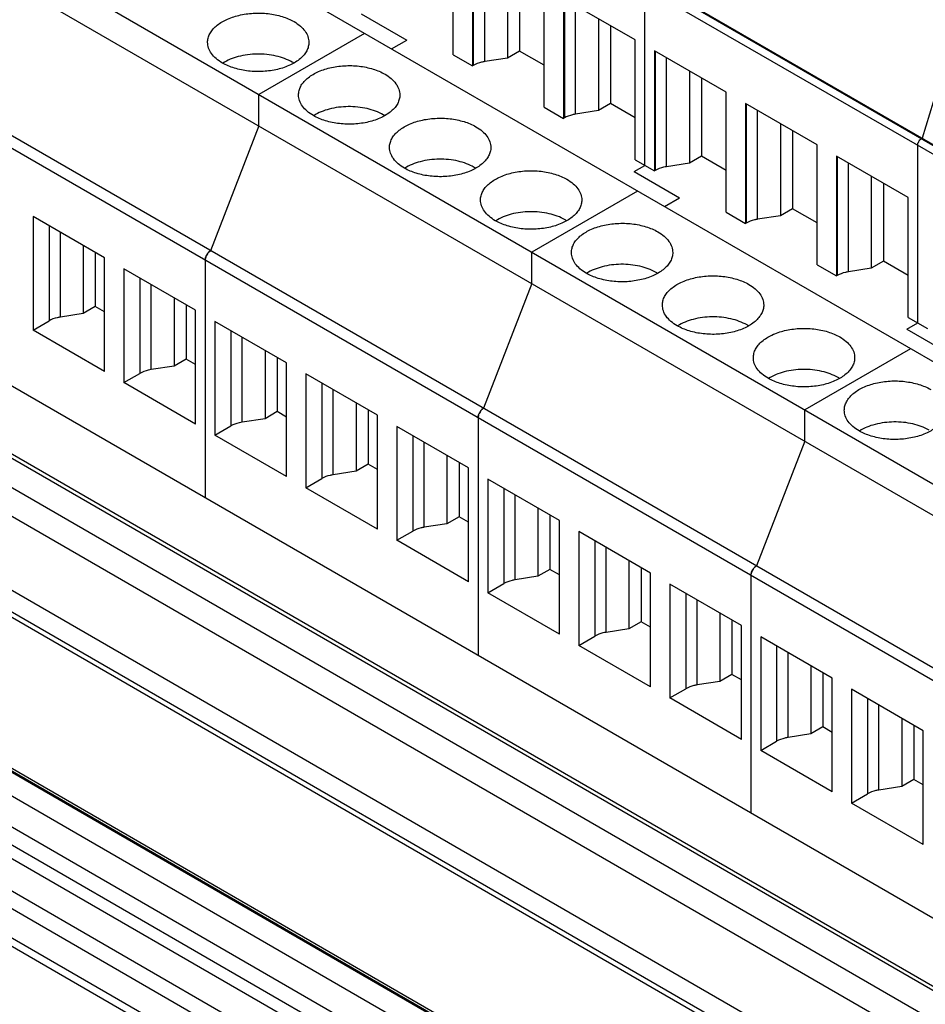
# Model space of a CAD drawing. Header units: inches. Extents: x 0 to 22, y 0 to 17.
# Tile 14 of 25: x 15.9 to 17.3, y 13.5 to 15. Entities that reach past the tile are written whole.
import ezdxf

# ---------------------------------------------------------------- set-up
doc = ezdxf.new("R2010")
doc.units = ezdxf.units.IN
doc.header["$LTSCALE"] = 1.21
doc.header["$MEASUREMENT"] = 0
doc.layers.get('0').update_dxf_attribs({"linetype": 'CONTINUOUS'})

msp = doc.modelspace()

# ---------------------------------------------------------------- linework, layer by layer
at = {"color": 7, "linetype": 'CONTINUOUS'}
for p, q in [((18.7239, 14.0296), (16.0369, 15.5811)), ((18.7253, 14.0304), (16.0383, 15.5819)), ((16.0313, 15.5714), (18.7183, 14.02)), ((18.7069, 13.7035), (16.0199, 15.2549)), ((16.582, 14.977), (16.582, 15.1635)), ((15.8557, 15.1601), (18.5427, 13.6087)), ((16.6121, 15.1461), (16.6121, 14.9597)), ((16.6132, 15.1454), (16.6132, 14.9604)), ((16.6309, 14.9662), (16.6309, 15.1352)), ((15.8557, 15.1111), (18.5427, 13.5597)), ((16.6663, 15.1148), (16.6663, 14.9717)), ((16.6851, 15.1039), (16.6851, 14.9826)), ((16.7234, 14.8954), (16.7234, 15.0818)), ((16.8799, 14.805), (16.8799, 15.0815)), ((16.7535, 15.0645), (16.7535, 14.878)), ((16.8648, 15.0002), (16.7535, 15.0645)), ((16.7547, 15.0638), (16.7547, 14.8787)), ((16.4389, 15.0404), (16.5096, 14.9995)), ((16.7723, 14.8846), (16.7723, 15.0536)), ((16.8077, 15.0331), (16.8077, 14.8901)), ((17.3668, 15.0306), (17.3111, 14.847)), ((16.4442, 15.01), (16.2799, 14.9151)), ((16.8265, 15.0223), (16.8265, 14.9009)), ((16.4859, 14.9859), (16.5096, 14.9995)), ((16.8648, 14.8137), (16.8648, 15.0002)), ((16.6851, 14.9826), (16.6663, 14.9717)), ((16.7234, 14.9605), (16.6851, 14.9826)), ((16.8949, 14.9828), (16.8949, 14.7964)), ((17.0063, 14.9185), (16.8949, 14.9828)), ((16.8961, 14.9821), (16.8961, 14.797)), ((16.582, 14.977), (16.6121, 14.9597)), ((16.6663, 14.9717), (16.6309, 14.9662)), ((16.9137, 14.8029), (16.9137, 14.9719)), ((16.6132, 14.9604), (16.6121, 14.9597)), ((16.9492, 14.9515), (16.9492, 14.8084)), ((16.968, 14.9406), (16.968, 14.8193)), ((18.4675, 13.366), (15.7805, 14.9174)), ((17.0063, 14.7321), (17.0063, 14.9185)), ((15.7721, 14.9029), (18.4591, 13.3515)), ((16.2799, 14.8662), (16.2799, 14.9151)), ((16.7234, 14.8954), (16.7535, 14.878)), ((16.8077, 14.8901), (16.7723, 14.8846)), ((16.8265, 14.9009), (16.8077, 14.8901)), ((16.8648, 14.8788), (16.8265, 14.9009)), ((17.0363, 14.9012), (17.0363, 14.7147)), ((17.1477, 14.8369), (17.0363, 14.9012)), ((17.0375, 14.9005), (17.0375, 14.7154)), ((17.0551, 14.7213), (17.0551, 14.8903)), ((16.7547, 14.8787), (16.7535, 14.878)), ((16.2799, 14.8662), (16.2048, 14.6724)), ((17.0906, 14.8698), (17.0906, 14.7268)), ((17.1094, 14.859), (17.1094, 14.7376)), ((17.3111, 14.847), (17.3097, 14.8462)), ((17.1477, 14.6504), (17.1477, 14.8369)), ((17.3041, 14.5601), (17.3041, 14.8365)), ((16.8648, 14.8137), (16.8949, 14.7964)), ((16.968, 14.8193), (16.9492, 14.8084)), ((17.0063, 14.7972), (16.968, 14.8193)), ((17.1777, 14.8195), (17.1777, 14.6331)), ((17.2891, 14.7552), (17.1777, 14.8195)), ((17.1789, 14.8188), (17.1789, 14.6337)), ((16.8631, 14.7954), (16.8799, 14.805)), ((16.8631, 14.7954), (16.9339, 14.7546)), ((16.8961, 14.797), (16.8949, 14.7964)), ((16.9492, 14.8084), (16.9137, 14.8029)), ((17.1966, 14.6396), (17.1966, 14.8086)), ((17.232, 14.7882), (17.232, 14.6451)), ((16.8684, 14.765), (16.7042, 14.6702)), ((17.2508, 14.7773), (17.2508, 14.656)), ((16.9102, 14.7409), (16.9339, 14.7546)), ((17.2891, 14.5688), (17.2891, 14.7552)), ((17.1094, 14.7376), (17.0906, 14.7268)), ((17.1477, 14.7155), (17.1094, 14.7376)), ((15.9286, 14.7258), (15.9286, 14.549)), ((16.04, 14.6615), (15.9286, 14.7258)), ((17.0063, 14.7321), (17.0363, 14.7147)), ((17.0906, 14.7268), (17.0551, 14.7213)), ((15.2835, 14.7036), (18.7726, 12.6891)), ((15.2893, 14.707), (18.7783, 12.6924)), ((15.9535, 14.7115), (15.9535, 14.5634)), ((17.0375, 14.7154), (17.0363, 14.7147)), ((15.9711, 14.5693), (15.9711, 14.7013)), ((18.7386, 12.6623), (15.244, 14.68)), ((16.0065, 14.6808), (16.0065, 14.5747)), ((16.2048, 14.6724), (16.2022, 14.6705)), ((16.0253, 14.67), (16.0253, 14.5856)), ((16.04, 14.4847), (16.04, 14.6615)), ((16.1968, 14.6612), (16.1964, 14.658)), ((16.1964, 14.658), (16.1964, 14.2883)), ((16.7042, 14.6212), (16.7042, 14.6702)), ((15.2228, 14.6483), (18.7175, 12.6306)), ((16.07, 14.6442), (16.07, 14.4674)), ((16.1814, 14.5799), (16.07, 14.6442)), ((17.1477, 14.6504), (17.1777, 14.6331)), ((17.232, 14.6451), (17.1966, 14.6396)), ((17.2508, 14.656), (17.232, 14.6451)), ((17.2891, 14.6338), (17.2508, 14.656)), ((16.0949, 14.6298), (16.0949, 14.4817)), ((17.1789, 14.6337), (17.1777, 14.6331)), ((16.1125, 14.4876), (16.1125, 14.6196)), ((16.7042, 14.6212), (16.629, 14.4275)), ((16.148, 14.5992), (16.148, 14.4931)), ((16.0253, 14.5856), (16.0065, 14.5747)), ((16.04, 14.5772), (16.0253, 14.5856)), ((16.1668, 14.5883), (16.1668, 14.5039)), ((16.0065, 14.5747), (15.9711, 14.5693)), ((16.1814, 14.4031), (16.1814, 14.5799)), ((17.2891, 14.5688), (17.3192, 14.5514)), ((18.6709, 12.5421), (15.1863, 14.5541)), ((15.9286, 14.549), (15.9535, 14.5634)), ((16.2114, 14.5625), (16.2114, 14.3857)), ((16.3228, 14.4982), (16.2114, 14.5625)), ((17.2874, 14.5504), (17.3041, 14.5601)), ((17.2874, 14.5504), (17.3581, 14.5096)), ((16.04, 14.4847), (15.9286, 14.549)), ((16.2363, 14.5482), (16.2363, 14.4001)), ((16.2539, 14.4059), (16.2539, 14.538)), ((15.1801, 14.5244), (18.6594, 12.5155)), ((18.4591, 12.9818), (15.7721, 14.5333)), ((17.2927, 14.52), (17.1285, 14.4252)), ((15.1779, 14.5171), (18.6586, 12.5074)), ((16.1668, 14.5039), (16.148, 14.4931)), ((16.1814, 14.4955), (16.1668, 14.5039)), ((16.2894, 14.5175), (16.2894, 14.4114)), ((16.3082, 14.5067), (16.3082, 14.4223)), ((16.148, 14.4931), (16.1125, 14.4876)), ((16.3228, 14.3214), (16.3228, 14.4982)), ((16.07, 14.4674), (16.0949, 14.4817)), ((16.3529, 14.4809), (16.3529, 14.3041)), ((16.4642, 14.4166), (16.3529, 14.4809)), ((16.1814, 14.4031), (16.07, 14.4674)), ((16.3777, 14.4665), (16.3777, 14.3184)), ((16.3954, 14.3243), (16.3954, 14.4563)), ((16.4308, 14.4358), (16.4308, 14.3298)), ((16.629, 14.4275), (16.6264, 14.4255)), ((16.3082, 14.4223), (16.2894, 14.4114)), ((16.3228, 14.4138), (16.3082, 14.4223)), ((16.4496, 14.425), (16.4496, 14.3406)), ((16.4642, 14.2398), (16.4642, 14.4166)), ((16.6211, 14.4162), (16.6207, 14.413)), ((16.6207, 14.413), (16.6207, 14.0434)), ((17.1285, 14.3762), (17.1285, 14.4252)), ((16.2114, 14.3857), (16.2363, 14.4001)), ((16.2894, 14.4114), (16.2539, 14.4059)), ((16.4943, 14.3992), (16.4943, 14.2224)), ((16.6056, 14.3349), (16.4943, 14.3992)), ((16.3228, 14.3214), (16.2114, 14.3857)), ((16.5191, 14.3848), (16.5191, 14.2368)), ((16.5368, 14.2426), (16.5368, 14.3747)), ((17.1285, 14.3762), (17.0533, 14.1825)), ((16.5722, 14.3542), (16.5722, 14.2481)), ((16.4496, 14.3406), (16.4308, 14.3298)), ((16.4642, 14.3322), (16.4496, 14.3406)), ((16.591, 14.3433), (16.591, 14.259)), ((15.0791, 14.3335), (18.6909, 12.2481)), ((15.0824, 14.3335), (18.6915, 12.2497)), ((18.6927, 12.2528), (15.1086, 14.3221)), ((16.4308, 14.3298), (16.3954, 14.3243)), ((16.6056, 14.1581), (16.6056, 14.3349)), ((16.3529, 14.3041), (16.3777, 14.3184)), ((16.6357, 14.3175), (16.6357, 14.1408)), ((16.7471, 14.2532), (16.6357, 14.3175)), ((18.5955, 12.2657), (15.0897, 14.2899)), ((16.4642, 14.2398), (16.3529, 14.3041)), ((16.6606, 14.3032), (16.6606, 14.1551)), ((16.6782, 14.161), (16.6782, 14.293)), ((16.591, 14.259), (16.5722, 14.2481)), ((16.6056, 14.2505), (16.591, 14.259)), ((16.7137, 14.2725), (16.7137, 14.1665)), ((16.7324, 14.2617), (16.7324, 14.1773)), ((15.0698, 14.2538), (18.5553, 12.2413)), ((16.5722, 14.2481), (16.5368, 14.2426)), ((16.7471, 14.0765), (16.7471, 14.2532)), ((18.5436, 12.2196), (15.0608, 14.2306)), ((16.4943, 14.2224), (16.5191, 14.2368)), ((16.7771, 14.2359), (16.7771, 14.0591)), ((16.8885, 14.1716), (16.7771, 14.2359)), ((15.0554, 14.2133), (18.5399, 12.2014)), ((16.6056, 14.1581), (16.4943, 14.2224)), ((16.802, 14.2215), (16.802, 14.0734)), ((16.8196, 14.0793), (16.8196, 14.2113)), ((16.8551, 14.1909), (16.8551, 14.0848)), ((17.0533, 14.1825), (17.0507, 14.1805)), ((16.7324, 14.1773), (16.7137, 14.1665)), ((16.7471, 14.1689), (16.7324, 14.1773)), ((16.8739, 14.18), (16.8739, 14.0957)), ((16.8885, 13.9948), (16.8885, 14.1716)), ((17.0453, 14.1713), (17.0449, 14.1681)), ((17.0449, 14.1681), (17.0449, 13.7984)), ((18.5397, 12.1505), (15.0548, 14.1627)), ((16.6357, 14.1408), (16.6606, 14.1551)), ((16.7137, 14.1665), (16.6782, 14.161)), ((16.9185, 14.1542), (16.9185, 13.9774)), ((17.0299, 14.0899), (16.9185, 14.1542)), ((16.7471, 14.0765), (16.6357, 14.1408)), ((16.9434, 14.1399), (16.9434, 13.9918)), ((15.0584, 14.1334), (18.5397, 12.1234)), ((16.9611, 13.9977), (16.9611, 14.1297)), ((16.9965, 14.1092), (16.9965, 14.0032)), ((16.8739, 14.0957), (16.8551, 14.0848)), ((16.8885, 14.0872), (16.8739, 14.0957)), ((17.0153, 14.0984), (17.0153, 14.014)), ((16.8551, 14.0848), (16.8196, 14.0793)), ((17.0299, 13.9131), (17.0299, 14.0899)), ((18.5459, 12.0742), (15.0806, 14.075)), ((16.7771, 14.0591), (16.802, 14.0734)), ((17.06, 14.0726), (17.06, 13.8958)), ((17.1713, 14.0083), (17.06, 14.0726)), ((15.0891, 14.0574), (18.552, 12.0579)), ((16.8885, 13.9948), (16.7771, 14.0591)), ((17.0848, 14.0582), (17.0848, 13.9101)), ((17.1025, 13.916), (17.1025, 14.048)), ((17.1379, 14.0276), (17.1379, 13.9215)), ((17.1567, 14.0167), (17.1567, 13.9324)), ((16.9965, 14.0032), (16.9611, 13.9977)), ((17.0153, 14.014), (16.9965, 14.0032)), ((17.0299, 14.0056), (17.0153, 14.014)), ((17.1713, 13.8315), (17.1713, 14.0083)), ((16.9185, 13.9774), (16.9434, 13.9918)), ((17.2014, 13.9909), (17.2014, 13.8141)), ((17.3127, 13.9266), (17.2014, 13.9909)), ((17.0299, 13.9131), (16.9185, 13.9774)), ((17.2262, 13.9766), (17.2262, 13.8285)), ((17.2439, 13.8344), (17.2439, 13.9664)), ((17.2793, 13.9459), (17.2793, 13.8398)), ((17.1567, 13.9324), (17.1379, 13.9215)), ((17.1713, 13.9239), (17.1567, 13.9324)), ((17.2981, 13.9351), (17.2981, 13.8507)), ((17.3127, 13.7498), (17.3127, 13.9266)), ((17.06, 13.8958), (17.0848, 13.9101)), ((17.1379, 13.9215), (17.1025, 13.916)), ((17.1713, 13.8315), (17.06, 13.8958)), ((17.2981, 13.8507), (17.2793, 13.8398)), ((17.3127, 13.8423), (17.2981, 13.8507)), ((17.2793, 13.8398), (17.2439, 13.8344)), ((17.2014, 13.8141), (17.2262, 13.8285)), ((17.3127, 13.7498), (17.2014, 13.8141))]:
    msp.add_line(p, q, dxfattribs=at)
for centre, radius, start, end in [((16.2978, 14.9065), 0.0679, 57.69, 60.0104), ((16.4392, 14.8248), 0.0679, 57.69, 60.0104), ((16.5806, 14.7432), 0.0679, 57.69, 60.0104), ((16.722, 14.6615), 0.0679, 57.69, 60.0104), ((16.2136, 14.6571), 0.0172, 161.6857, 166.3219), ((16.2154, 14.6565), 0.0192, 155.1552, 161.6786), ((16.2165, 14.656), 0.0203, 144.8182, 155.1818), ((16.2155, 14.6567), 0.0192, 138.3217, 144.8448), ((16.2141, 14.658), 0.0172, 133.6786, 138.3146), ((16.8635, 14.5798), 0.0679, 57.69, 60.0104), ((17.0049, 14.4982), 0.0679, 57.69, 60.0104), ((17.1463, 14.4165), 0.0679, 57.69, 60.0104), ((16.6378, 14.4122), 0.0172, 161.6857, 166.3219), ((16.6396, 14.4116), 0.0192, 155.1552, 161.6786), ((16.6407, 14.4111), 0.0203, 144.8182, 155.1818), ((16.6398, 14.4118), 0.0192, 138.3217, 144.8448), ((16.6383, 14.413), 0.0172, 133.6786, 138.3146), ((17.0621, 14.1672), 0.0172, 161.6857, 166.3219), ((17.0639, 14.1666), 0.0192, 155.1552, 161.6786), ((17.065, 14.1661), 0.0203, 144.8182, 155.1818), ((17.064, 14.1668), 0.0192, 138.3217, 144.8448), ((17.0626, 14.1681), 0.0172, 133.6786, 138.3146)]:
    msp.add_arc(centre, radius, start, end, dxfattribs=at)
for points, knots in [([(16.2001, 14.9962), (16.2001, 14.9984), (16.2007, 15.003), (16.2033, 15.0096), (16.2076, 15.0159), (16.2156, 15.024), (16.2293, 15.0323), (16.2491, 15.0389), (16.2712, 15.042), (16.294, 15.0414), (16.3155, 15.0371), (16.3287, 15.0317), (16.3345, 15.0283)], [0, 0, 0, 0, 0.04286, 0.087491, 0.135327, 0.187292, 0.304558, 0.438226, 0.582569, 0.729723, 0.871308, 1, 1, 1, 1]), ([(16.3345, 15.0283), (16.3379, 15.0263), (16.3442, 15.022), (16.3517, 15.0141), (16.3564, 15.0054), (16.3575, 14.9992), (16.3575, 14.9962)], [0, 0, 0, 0, 0.289769, 0.549061, 0.782222, 1, 1, 1, 1]), ([(16.2231, 14.964), (16.2197, 14.966), (16.2134, 14.9703), (16.2059, 14.9782), (16.2012, 14.9869), (16.2001, 14.9932), (16.2001, 14.9962)], [0, 0, 0, 0, 0.289769, 0.549061, 0.782222, 1, 1, 1, 1]), ([(16.3575, 14.9962), (16.3575, 14.9939), (16.3569, 14.9893), (16.3543, 14.9827), (16.35, 14.9764), (16.342, 14.9683), (16.3283, 14.96), (16.3085, 14.9534), (16.2864, 14.9503), (16.2637, 14.9509), (16.2422, 14.9552), (16.229, 14.9606), (16.2231, 14.964)], [0, 0, 0, 0, 0.04286, 0.087491, 0.135327, 0.187292, 0.304558, 0.438226, 0.582569, 0.729723, 0.871308, 1, 1, 1, 1]), ([(16.3317, 14.9653), (16.324, 14.9697), (16.3059, 14.9762), (16.2771, 14.979), (16.2486, 14.9754), (16.231, 14.9685), (16.2236, 14.9638)], [0, 0, 0, 0, 0.238638, 0.502963, 0.765667, 1, 1, 1, 1]), ([(16.6309, 14.9662), (16.6292, 14.966), (16.6231, 14.9648), (16.6172, 14.9626), (16.6132, 14.9604)], [0, 0, 0, 0, 0.266281, 1, 1, 1, 1]), ([(16.3415, 14.9145), (16.3415, 14.9167), (16.3421, 14.9213), (16.3447, 14.928), (16.349, 14.9343), (16.3571, 14.9423), (16.3708, 14.9507), (16.3905, 14.9573), (16.4126, 14.9604), (16.4354, 14.9598), (16.4569, 14.9555), (16.4701, 14.95), (16.4759, 14.9466)], [0, 0, 0, 0, 0.04286, 0.087491, 0.135327, 0.187292, 0.304558, 0.438226, 0.582569, 0.729723, 0.871308, 1, 1, 1, 1]), ([(16.4759, 14.9466), (16.4794, 14.9446), (16.4856, 14.9403), (16.4931, 14.9325), (16.4979, 14.9237), (16.499, 14.9175), (16.499, 14.9145)], [0, 0, 0, 0, 0.289769, 0.549061, 0.782222, 1, 1, 1, 1]), ([(16.3646, 14.8823), (16.3611, 14.8843), (16.3548, 14.8887), (16.3473, 14.8965), (16.3426, 14.9052), (16.3415, 14.9115), (16.3415, 14.9145)], [0, 0, 0, 0, 0.289769, 0.549061, 0.782222, 1, 1, 1, 1]), ([(16.499, 14.9145), (16.499, 14.9123), (16.4984, 14.9077), (16.4957, 14.901), (16.4915, 14.8947), (16.4834, 14.8867), (16.4697, 14.8783), (16.45, 14.8717), (16.4278, 14.8686), (16.4051, 14.8692), (16.3836, 14.8735), (16.3704, 14.879), (16.3646, 14.8823)], [0, 0, 0, 0, 0.04286, 0.087491, 0.135327, 0.187292, 0.304558, 0.438226, 0.582569, 0.729723, 0.871308, 1, 1, 1, 1]), ([(16.4731, 14.8836), (16.4654, 14.8881), (16.4473, 14.8945), (16.4186, 14.8973), (16.3901, 14.8938), (16.3724, 14.8869), (16.365, 14.8822)], [0, 0, 0, 0, 0.238638, 0.502963, 0.765667, 1, 1, 1, 1]), ([(16.4829, 14.8328), (16.4829, 14.8351), (16.4835, 14.8397), (16.4861, 14.8463), (16.4904, 14.8526), (16.4985, 14.8607), (16.5122, 14.869), (16.5319, 14.8756), (16.554, 14.8787), (16.5768, 14.8781), (16.5983, 14.8738), (16.6115, 14.8684), (16.6173, 14.865)], [0, 0, 0, 0, 0.04286, 0.087491, 0.135327, 0.187292, 0.304558, 0.438226, 0.582569, 0.729723, 0.871308, 1, 1, 1, 1]), ([(16.7723, 14.8846), (16.7707, 14.8843), (16.7646, 14.8831), (16.7586, 14.881), (16.7547, 14.8787)], [0, 0, 0, 0, 0.266281, 1, 1, 1, 1]), ([(16.6173, 14.865), (16.6208, 14.863), (16.6271, 14.8587), (16.6345, 14.8508), (16.6393, 14.8421), (16.6404, 14.8358), (16.6404, 14.8328)], [0, 0, 0, 0, 0.289769, 0.549061, 0.782222, 1, 1, 1, 1]), ([(17.3041, 14.8365), (17.3041, 14.8374), (17.3045, 14.8394), (17.3057, 14.8421), (17.3074, 14.8445), (17.3089, 14.8457), (17.3097, 14.8462)], [0, 0, 0, 0, 0.237239, 0.499994, 0.762753, 1, 1, 1, 1]), ([(16.506, 14.8007), (16.5025, 14.8027), (16.4962, 14.807), (16.4888, 14.8149), (16.484, 14.8236), (16.4829, 14.8298), (16.4829, 14.8328)], [0, 0, 0, 0, 0.289769, 0.549061, 0.782222, 1, 1, 1, 1]), ([(16.6404, 14.8328), (16.6404, 14.8306), (16.6398, 14.826), (16.6372, 14.8194), (16.6329, 14.8131), (16.6248, 14.805), (16.6111, 14.7966), (16.5914, 14.7901), (16.5693, 14.787), (16.5465, 14.7876), (16.525, 14.7919), (16.5118, 14.7973), (16.506, 14.8007)], [0, 0, 0, 0, 0.04286, 0.087491, 0.135327, 0.187292, 0.304558, 0.438226, 0.582569, 0.729723, 0.871308, 1, 1, 1, 1]), ([(16.6145, 14.8019), (16.6068, 14.8064), (16.5888, 14.8129), (16.56, 14.8157), (16.5315, 14.8121), (16.5138, 14.8052), (16.5064, 14.8005)], [0, 0, 0, 0, 0.238638, 0.502963, 0.765667, 1, 1, 1, 1]), ([(16.6243, 14.7512), (16.6243, 14.7534), (16.6249, 14.758), (16.6276, 14.7647), (16.6318, 14.771), (16.6399, 14.779), (16.6536, 14.7874), (16.6733, 14.794), (16.6955, 14.7971), (16.7182, 14.7964), (16.7397, 14.7921), (16.7529, 14.7867), (16.7588, 14.7833)], [0, 0, 0, 0, 0.04286, 0.087491, 0.135327, 0.187292, 0.304558, 0.438226, 0.582569, 0.729723, 0.871308, 1, 1, 1, 1]), ([(16.9137, 14.8029), (16.9121, 14.8027), (16.906, 14.8015), (16.9, 14.7993), (16.8961, 14.797)], [0, 0, 0, 0, 0.266281, 1, 1, 1, 1]), ([(16.7588, 14.7833), (16.7622, 14.7813), (16.7685, 14.777), (16.776, 14.7691), (16.7807, 14.7604), (16.7818, 14.7542), (16.7818, 14.7512)], [0, 0, 0, 0, 0.289769, 0.549061, 0.782222, 1, 1, 1, 1]), ([(16.6474, 14.719), (16.6439, 14.721), (16.6377, 14.7254), (16.6302, 14.7332), (16.6254, 14.7419), (16.6243, 14.7482), (16.6243, 14.7512)], [0, 0, 0, 0, 0.289769, 0.549061, 0.782222, 1, 1, 1, 1]), ([(16.7818, 14.7512), (16.7818, 14.7489), (16.7812, 14.7444), (16.7786, 14.7377), (16.7743, 14.7314), (16.7663, 14.7233), (16.7525, 14.715), (16.7328, 14.7084), (16.7107, 14.7053), (16.6879, 14.7059), (16.6664, 14.7102), (16.6532, 14.7157), (16.6474, 14.719)], [0, 0, 0, 0, 0.04286, 0.087491, 0.135327, 0.187292, 0.304558, 0.438226, 0.582569, 0.729723, 0.871308, 1, 1, 1, 1]), ([(16.756, 14.7203), (16.7482, 14.7248), (16.7302, 14.7312), (16.7014, 14.734), (16.6729, 14.7305), (16.6552, 14.7236), (16.6478, 14.7189)], [0, 0, 0, 0, 0.238638, 0.502963, 0.765667, 1, 1, 1, 1]), ([(17.0551, 14.7213), (17.0535, 14.721), (17.0474, 14.7198), (17.0414, 14.7177), (17.0375, 14.7154)], [0, 0, 0, 0, 0.266281, 1, 1, 1, 1]), ([(16.7658, 14.6695), (16.7658, 14.6718), (16.7664, 14.6764), (16.769, 14.683), (16.7733, 14.6893), (16.7813, 14.6974), (16.795, 14.7057), (16.8148, 14.7123), (16.8369, 14.7154), (16.8596, 14.7148), (16.8811, 14.7105), (16.8943, 14.705), (16.9002, 14.7017)], [0, 0, 0, 0, 0.04286, 0.087491, 0.135327, 0.187292, 0.304558, 0.438226, 0.582569, 0.729723, 0.871308, 1, 1, 1, 1]), ([(16.9002, 14.7017), (16.9036, 14.6997), (16.9099, 14.6954), (16.9174, 14.6875), (16.9221, 14.6788), (16.9232, 14.6725), (16.9232, 14.6695)], [0, 0, 0, 0, 0.289769, 0.549061, 0.782222, 1, 1, 1, 1]), ([(16.1964, 14.658), (16.1964, 14.6593), (16.1969, 14.6622), (16.1987, 14.6663), (16.2013, 14.6699), (16.2036, 14.6718), (16.2048, 14.6724)], [0, 0, 0, 0, 0.237248, 0.499994, 0.762743, 1, 1, 1, 1]), ([(16.7888, 14.6374), (16.7854, 14.6394), (16.7791, 14.6437), (16.7716, 14.6516), (16.7669, 14.6603), (16.7658, 14.6665), (16.7658, 14.6695)], [0, 0, 0, 0, 0.289769, 0.549061, 0.782222, 1, 1, 1, 1]), ([(16.9232, 14.6695), (16.9232, 14.6673), (16.9226, 14.6627), (16.92, 14.6561), (16.9157, 14.6498), (16.9077, 14.6417), (16.894, 14.6333), (16.8742, 14.6268), (16.8521, 14.6236), (16.8294, 14.6243), (16.8078, 14.6286), (16.7946, 14.634), (16.7888, 14.6374)], [0, 0, 0, 0, 0.04286, 0.087491, 0.135327, 0.187292, 0.304558, 0.438226, 0.582569, 0.729723, 0.871308, 1, 1, 1, 1]), ([(16.8974, 14.6386), (16.8896, 14.6431), (16.8716, 14.6495), (16.8428, 14.6524), (16.8143, 14.6488), (16.7967, 14.6419), (16.7892, 14.6372)], [0, 0, 0, 0, 0.238638, 0.502963, 0.765667, 1, 1, 1, 1]), ([(16.9072, 14.5879), (16.9072, 14.5901), (16.9078, 14.5947), (16.9104, 14.6014), (16.9147, 14.6076), (16.9227, 14.6157), (16.9365, 14.6241), (16.9562, 14.6307), (16.9783, 14.6338), (17.0011, 14.6331), (17.0226, 14.6288), (17.0358, 14.6234), (17.0416, 14.62)], [0, 0, 0, 0, 0.04286, 0.087491, 0.135327, 0.187292, 0.304558, 0.438226, 0.582569, 0.729723, 0.871308, 1, 1, 1, 1]), ([(17.1966, 14.6396), (17.1949, 14.6394), (17.1888, 14.6382), (17.1829, 14.636), (17.1789, 14.6337)], [0, 0, 0, 0, 0.266281, 1, 1, 1, 1]), ([(17.0416, 14.62), (17.045, 14.618), (17.0513, 14.6137), (17.0588, 14.6058), (17.0635, 14.5971), (17.0647, 14.5909), (17.0647, 14.5879)], [0, 0, 0, 0, 0.289769, 0.549061, 0.782222, 1, 1, 1, 1]), ([(16.9302, 14.5557), (16.9268, 14.5577), (16.9205, 14.562), (16.913, 14.5699), (16.9083, 14.5786), (16.9072, 14.5849), (16.9072, 14.5879)], [0, 0, 0, 0, 0.289769, 0.549061, 0.782222, 1, 1, 1, 1]), ([(17.0647, 14.5879), (17.0647, 14.5856), (17.0641, 14.581), (17.0614, 14.5744), (17.0571, 14.5681), (17.0491, 14.56), (17.0354, 14.5517), (17.0157, 14.5451), (16.9935, 14.542), (16.9708, 14.5426), (16.9493, 14.5469), (16.9361, 14.5524), (16.9302, 14.5557)], [0, 0, 0, 0, 0.04286, 0.087491, 0.135327, 0.187292, 0.304558, 0.438226, 0.582569, 0.729723, 0.871308, 1, 1, 1, 1]), ([(15.9711, 14.5693), (15.9695, 14.569), (15.9634, 14.5678), (15.9574, 14.5657), (15.9535, 14.5634)], [0, 0, 0, 0, 0.266281, 1, 1, 1, 1]), ([(17.0388, 14.557), (17.0311, 14.5614), (17.013, 14.5679), (16.9843, 14.5707), (16.9557, 14.5672), (16.9381, 14.5602), (16.9307, 14.5556)], [0, 0, 0, 0, 0.238638, 0.502963, 0.765667, 1, 1, 1, 1]), ([(17.0486, 14.5062), (17.0486, 14.5085), (17.0492, 14.5131), (17.0518, 14.5197), (17.0561, 14.526), (17.0642, 14.5341), (17.0779, 14.5424), (17.0976, 14.549), (17.1197, 14.5521), (17.1425, 14.5515), (17.164, 14.5472), (17.1772, 14.5417), (17.183, 14.5384)], [0, 0, 0, 0, 0.04286, 0.087491, 0.135327, 0.187292, 0.304558, 0.438226, 0.582569, 0.729723, 0.871308, 1, 1, 1, 1]), ([(17.183, 14.5384), (17.1865, 14.5364), (17.1927, 14.5321), (17.2002, 14.5242), (17.205, 14.5155), (17.2061, 14.5092), (17.2061, 14.5062)], [0, 0, 0, 0, 0.289769, 0.549061, 0.782222, 1, 1, 1, 1]), ([(17.0717, 14.4741), (17.0682, 14.4761), (17.0619, 14.4804), (17.0544, 14.4883), (17.0497, 14.497), (17.0486, 14.5032), (17.0486, 14.5062)], [0, 0, 0, 0, 0.289769, 0.549061, 0.782222, 1, 1, 1, 1]), ([(17.2061, 14.5062), (17.2061, 14.504), (17.2055, 14.4994), (17.2028, 14.4928), (17.1986, 14.4865), (17.1905, 14.4784), (17.1768, 14.47), (17.1571, 14.4634), (17.1349, 14.4603), (17.1122, 14.461), (17.0907, 14.4653), (17.0775, 14.4707), (17.0717, 14.4741)], [0, 0, 0, 0, 0.04286, 0.087491, 0.135327, 0.187292, 0.304558, 0.438226, 0.582569, 0.729723, 0.871308, 1, 1, 1, 1]), ([(16.1125, 14.4876), (16.1109, 14.4874), (16.1048, 14.4862), (16.0988, 14.484), (16.0949, 14.4817)], [0, 0, 0, 0, 0.266281, 1, 1, 1, 1]), ([(17.1802, 14.4753), (17.1725, 14.4798), (17.1544, 14.4862), (17.1257, 14.4891), (17.0972, 14.4855), (17.0795, 14.4786), (17.0721, 14.4739)], [0, 0, 0, 0, 0.238638, 0.502963, 0.765667, 1, 1, 1, 1]), ([(17.19, 14.4246), (17.19, 14.4268), (17.1906, 14.4314), (17.1933, 14.438), (17.1975, 14.4443), (17.2056, 14.4524), (17.2193, 14.4608), (17.239, 14.4673), (17.2612, 14.4705), (17.2839, 14.4698), (17.3054, 14.4655), (17.3186, 14.4601), (17.3244, 14.4567)], [0, 0, 0, 0, 0.04286, 0.087491, 0.135327, 0.187292, 0.304558, 0.438226, 0.582569, 0.729723, 0.871308, 1, 1, 1, 1]), ([(16.6207, 14.413), (16.6207, 14.4144), (16.6212, 14.4173), (16.623, 14.4213), (16.6256, 14.4249), (16.6278, 14.4268), (16.629, 14.4275)], [0, 0, 0, 0, 0.237248, 0.499994, 0.762743, 1, 1, 1, 1]), ([(17.2131, 14.3924), (17.2096, 14.3944), (17.2034, 14.3987), (17.1959, 14.4066), (17.1911, 14.4153), (17.19, 14.4216), (17.19, 14.4246)], [0, 0, 0, 0, 0.289769, 0.549061, 0.782222, 1, 1, 1, 1]), ([(17.3475, 14.4246), (17.3475, 14.4223), (17.3469, 14.4177), (17.3443, 14.4111), (17.34, 14.4048), (17.3319, 14.3967), (17.3182, 14.3884), (17.2985, 14.3818), (17.2764, 14.3787), (17.2536, 14.3793), (17.2321, 14.3836), (17.2189, 14.3891), (17.2131, 14.3924)], [0, 0, 0, 0, 0.04286, 0.087491, 0.135327, 0.187292, 0.304558, 0.438226, 0.582569, 0.729723, 0.871308, 1, 1, 1, 1]), ([(16.2539, 14.4059), (16.2523, 14.4057), (16.2462, 14.4045), (16.2402, 14.4023), (16.2363, 14.4001)], [0, 0, 0, 0, 0.266281, 1, 1, 1, 1]), ([(17.3217, 14.3937), (17.3139, 14.3981), (17.2959, 14.4046), (17.2671, 14.4074), (17.2386, 14.4039), (17.2209, 14.3969), (17.2135, 14.3922)], [0, 0, 0, 0, 0.238638, 0.502963, 0.765667, 1, 1, 1, 1]), ([(16.3954, 14.3243), (16.3937, 14.324), (16.3876, 14.3229), (16.3817, 14.3207), (16.3777, 14.3184)], [0, 0, 0, 0, 0.266281, 1, 1, 1, 1]), ([(16.5368, 14.2426), (16.5351, 14.2424), (16.529, 14.2412), (16.5231, 14.239), (16.5191, 14.2368)], [0, 0, 0, 0, 0.266281, 1, 1, 1, 1]), ([(17.0449, 14.1681), (17.0449, 14.1694), (17.0454, 14.1723), (17.0472, 14.1764), (17.0499, 14.1799), (17.0521, 14.1818), (17.0533, 14.1825)], [0, 0, 0, 0, 0.237248, 0.499994, 0.762743, 1, 1, 1, 1]), ([(16.6782, 14.161), (16.6766, 14.1607), (16.6705, 14.1595), (16.6645, 14.1574), (16.6606, 14.1551)], [0, 0, 0, 0, 0.266281, 1, 1, 1, 1]), ([(16.8196, 14.0793), (16.818, 14.0791), (16.8119, 14.0779), (16.8059, 14.0757), (16.802, 14.0734)], [0, 0, 0, 0, 0.266281, 1, 1, 1, 1]), ([(16.9611, 13.9977), (16.9594, 13.9974), (16.9533, 13.9962), (16.9474, 13.9941), (16.9434, 13.9918)], [0, 0, 0, 0, 0.266281, 1, 1, 1, 1]), ([(17.1025, 13.916), (17.1008, 13.9158), (17.0947, 13.9146), (17.0888, 13.9124), (17.0848, 13.9101)], [0, 0, 0, 0, 0.266281, 1, 1, 1, 1]), ([(17.2439, 13.8344), (17.2423, 13.8341), (17.2362, 13.8329), (17.2302, 13.8308), (17.2262, 13.8285)], [0, 0, 0, 0, 0.266281, 1, 1, 1, 1])]:
    msp.add_open_spline(points, degree=3, knots=knots, dxfattribs=at)

doc.saveas('drawing.dxf')
